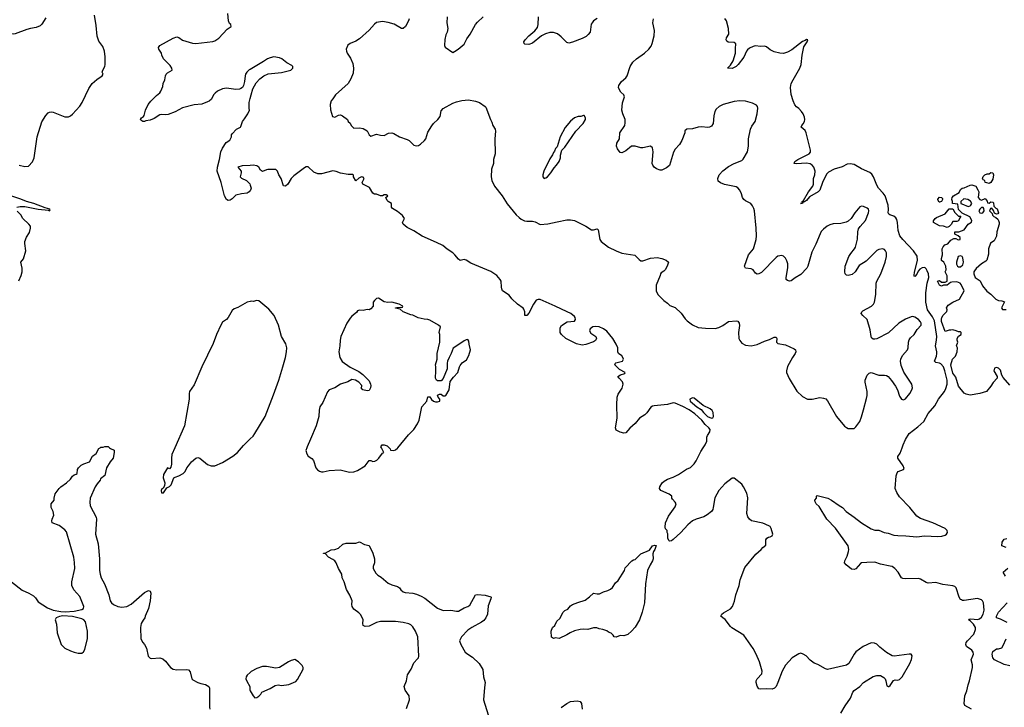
# Model space of a CAD drawing. Header units: inches. Extents: x 2220522 to 2384314, y 721474 to 893490.
# Tile 8 of 256: x 2237576 to 2247931, y 737270 to 744501. Entities that reach past the tile are written whole.
import ezdxf

# ---------------------------------------------------------------- set-up
doc = ezdxf.new("R2010")
doc.units = ezdxf.units.IN
doc.header["$MEASUREMENT"] = 0
for name, color, linetype in [('C2733', 7, 'Continuous'), ('C2734', 7, 'Continuous'), ('C2743', 7, 'Continuous'), ('C2744', 7, 'Continuous')]:
    doc.layers.add(name, color=color, linetype=linetype)

msp = doc.modelspace()

# ---------------------------------------------------------------- linework, layer by layer
at = {"layer": 'C2733', "color": 5}
for points, elevation in [([(2237489, 738589), (2237602, 738502), (2237672, 738472), (2237723, 738443), (2237743, 738423), (2237770, 738379), (2237870, 738316), (2237930, 738293), (2238010, 738277), (2238055, 738275), (2238150, 738281), (2238230, 738297), (2238248, 738310), (2238250, 738330), (2238210, 738437), (2238146, 738505), (2238125, 738550), (2238123, 738590), (2238155, 738730), (2238154, 738794), (2238145, 738850), (2238070, 739114), (2238050, 739137), (2237990, 739183), (2237918, 739210), (2237915, 739230), (2237919, 739250), (2237934, 739290), (2237929, 739330), (2237909, 739370), (2237909, 739410), (2237938, 739450), (2237938, 739470), (2237950, 739514), (2237990, 739572), (2238008, 739590), (2238070, 739631), (2238109, 739670), (2238130, 739701), (2238150, 739716), (2238170, 739721), (2238182, 739730), (2238184, 739770), (2238195, 739790), (2238224, 739816), (2238250, 739831), (2238309, 739851), (2238342, 739910), (2238379, 739941), (2238410, 739991), (2238423, 740000)], 220), ([(2238521, 740000), (2238530, 739992), (2238570, 739974), (2238571, 739951), (2238559, 739890), (2238528, 739852), (2238490, 739788), (2238471, 739709), (2238427, 739673), (2238422, 739658), (2238390, 739622), (2238370, 739589), (2238316, 739470), (2238313, 739427), (2238318, 739390), (2238381, 739270), (2238385, 739250), (2238372, 739090), (2238402, 738990), (2238416, 738830), (2238416, 738710), (2238422, 738670), (2238433, 738630), (2238467, 738570), (2238514, 738454), (2238529, 738390), (2238541, 738370), (2238562, 738350), (2238610, 738330), (2238650, 738324), (2238702, 738330), (2238750, 738356), (2238890, 738478), (2238930, 738499), (2238950, 738491), (2238956, 738470), (2238948, 738390), (2238931, 738309), (2238897, 738230), (2238893, 738210), (2238874, 738186), (2238855, 738150), (2238846, 738110), (2238851, 737991), (2238871, 737951), (2238890, 737931), (2238910, 737892), (2238927, 737807), (2238947, 737787), (2238963, 737783), (2239050, 737790), (2239081, 737781), (2239110, 737756), (2239162, 737690), (2239190, 737672), (2239230, 737664), (2239330, 737669), (2239350, 737665), (2239370, 737644), (2239388, 737570), (2239398, 737558), (2239450, 737530), (2239480, 737520), (2239531, 737510), (2239567, 737490), (2239572, 737470), (2239572, 737272), (2239576, 737250)], 220), ([(2239208, 740000), (2239177, 739930), (2239172, 739890), (2239173, 739827), (2239165, 739795), (2239150, 739778), (2239130, 739788), (2239090, 739718), (2239085, 739685), (2239101, 739630), (2239100, 739600), (2239085, 739575), (2239070, 739566), (2239065, 739550), (2239067, 739527), (2239090, 739525), (2239122, 739578), (2239150, 739591), (2239170, 739611), (2239197, 739683), (2239210, 739691), (2239250, 739703), (2239295, 739730), (2239315, 739750), (2239334, 739790), (2239350, 739811), (2239384, 739850), (2239430, 739891), (2239450, 739898), (2239471, 739891), (2239550, 739825), (2239590, 739811), (2239630, 739811), (2239710, 739843), (2239816, 739910), (2239866, 739950), (2239910, 740000)], 240), ([(2240000, 737637), (2239970, 737609), (2239959, 737590), (2239955, 737570), (2239964, 737544), (2239996, 737490), (2239996, 737450), (2240000, 737443)], 240)]:
    msp.add_lwpolyline(points, dxfattribs=dict(at, elevation=elevation))
at = {"layer": 'C2733', "color": 5, "elevation": 220}
msp.add_lwpolyline([(2238030, 738233), (2237995, 738225), (2237961, 738210), (2237948, 738190), (2237963, 738143), (2237972, 738052), (2238013, 737930), (2238051, 737891), (2238110, 737865), (2238150, 737849), (2238190, 737840), (2238230, 737840), (2238248, 737852), (2238263, 737877), (2238288, 737992), (2238290, 738070), (2238267, 738170), (2238250, 738190), (2238230, 738201), (2238130, 738224)], close=True, dxfattribs=at)
at = {"layer": 'C2734', "color": 5}
for points, elevation in [([(2237850, 744522), (2237810, 744454), (2237790, 744436), (2237750, 744419), (2237690, 744410), (2237650, 744398), (2237530, 744351), (2237510, 744348), (2237450, 744360), (2237430, 744349), (2237370, 744281), (2237310, 744276), (2237290, 744269), (2237251, 744269), (2237230, 744258), (2237190, 744258), (2237150, 744338), (2237109, 744369), (2237099, 744410), (2237122, 744430), (2237162, 744438), (2237185, 744455), (2237200, 744490), (2237216, 744570)], 240), ([(2237570, 742973), (2237630, 742956), (2237670, 742961), (2237712, 743008), (2237729, 743050), (2237761, 743270), (2237810, 743426), (2237850, 743494), (2237877, 743523), (2237890, 743530), (2237910, 743533), (2237930, 743530), (2238050, 743480), (2238090, 743480), (2238110, 743490), (2238132, 743508), (2238208, 743592), (2238232, 743630), (2238304, 743776), (2238339, 743830), (2238387, 743873), (2238444, 743910), (2238453, 743930), (2238445, 743950), (2238449, 743970), (2238472, 744010), (2238474, 744030), (2238474, 744110), (2238469, 744170), (2238450, 744218), (2238410, 744275), (2238390, 744328), (2238379, 744439), (2238362, 744550)], 240), ([(2240000, 743979), (2239990, 743974), (2239965, 743950), (2239951, 743930), (2239946, 743910), (2239941, 743850), (2239931, 743810), (2239919, 743790), (2239902, 743778), (2239888, 743772), (2239850, 743767), (2239750, 743780), (2239710, 743774), (2239656, 743750), (2239631, 743730), (2239615, 743710), (2239593, 743667), (2239570, 743645), (2239550, 743636), (2239490, 743613), (2239410, 743607), (2239290, 743576), (2239210, 743533), (2239137, 743503), (2239110, 743501), (2239070, 743506), (2239050, 743501), (2238990, 743462), (2238950, 743445), (2238903, 743437), (2238890, 743429), (2238870, 743429), (2238850, 743446), (2238848, 743450), (2238858, 743470), (2238877, 743483), (2238885, 743495), (2238899, 743550), (2238929, 743610), (2238956, 743644), (2239016, 743704), (2239050, 743731), (2239061, 743750), (2239080, 743800), (2239085, 743830), (2239104, 743870), (2239108, 743910), (2239118, 743930), (2239130, 743942), (2239178, 743970), (2239175, 743990), (2239159, 744019), (2239089, 744090), (2239070, 744130), (2239066, 744150), (2239038, 744190), (2239035, 744210), (2239049, 744230), (2239190, 744306), (2239230, 744321), (2239250, 744315), (2239290, 744287), (2239394, 744254), (2239430, 744252), (2239607, 744273), (2239630, 744280), (2239670, 744306), (2239759, 744401), (2239801, 744430), (2239797, 744450), (2239783, 744463), (2239771, 744490), (2239765, 744565)], 220), ([(2240000, 742705), (2239990, 742690), (2239970, 742676), (2239909, 742671), (2239850, 742655), (2239810, 742616), (2239790, 742604), (2239770, 742601), (2239752, 742612), (2239729, 742650), (2239696, 742790), (2239654, 742910), (2239657, 742950), (2239679, 743030), (2239693, 743110), (2239710, 743152), (2239749, 743211), (2239785, 743235), (2239793, 743247), (2239802, 743270), (2239802, 743290), (2239810, 743302), (2239858, 743350), (2239898, 743370), (2239903, 743377), (2239919, 743430), (2239942, 743458), (2239974, 743510), (2239994, 743550), (2239989, 743569), (2239989, 743630), (2240000, 743672)], 220), ([(2240000, 742968), (2239916, 742964), (2239871, 742950), (2239904, 742910), (2239906, 742890), (2239895, 742850), (2239910, 742835), (2239963, 742810), (2239995, 742775), (2240000, 742761)], 220), ([(2237547, 742530), (2237582, 742538), (2237630, 742537), (2237769, 742509), (2237878, 742498), (2237888, 742492), (2237897, 742503), (2237894, 742510), (2237843, 742523), (2237726, 742570), (2237648, 742588), (2237590, 742613), (2237419, 742670)], 240), ([(2237566, 741754), (2237592, 741810), (2237602, 741850), (2237602, 741890), (2237588, 741950), (2237615, 741985), (2237641, 742070), (2237630, 742146), (2237632, 742170), (2237647, 742213), (2237678, 742262), (2237689, 742310), (2237689, 742329), (2237674, 742350), (2237610, 742409), (2237590, 742450), (2237550, 742489)], 240), ([(2240000, 741539), (2239970, 741529), (2239870, 741473), (2239830, 741461), (2239810, 741442), (2239770, 741370), (2239750, 741349), (2239710, 741322), (2239690, 741289), (2239645, 741190), (2239610, 741095), (2239490, 740849), (2239410, 740662), (2239362, 740590), (2239357, 740570), (2239358, 740510), (2239308, 740230), (2239208, 740000)], 240), ([(2239910, 740000), (2239930, 740023), (2240000, 740092)], 240), ([(2238423, 740000), (2238430, 740005), (2238455, 740005), (2238470, 740014), (2238507, 740013), (2238521, 740000)], 220)]:
    msp.add_lwpolyline(points, dxfattribs=dict(at, elevation=elevation))
at = {"layer": 'C2743', "color": 5}
for points, elevation in [([(2240596, 740000), (2240586, 739970), (2240595, 739935), (2240610, 739912), (2240647, 739887), (2240667, 739867), (2240691, 739790), (2240708, 739768), (2240730, 739755), (2240750, 739747), (2240768, 739748), (2240830, 739762), (2240948, 739768), (2241044, 739744), (2241090, 739747), (2241130, 739761), (2241209, 739811), (2241250, 739865), (2241270, 739866), (2241290, 739856), (2241310, 739859), (2241333, 739870), (2241353, 739890), (2241390, 739942), (2241406, 739950), (2241380, 740000)], 240), ([(2241461, 740000), (2241472, 739990), (2241474, 739974), (2241510, 739971), (2241530, 739979), (2241550, 739996), (2241553, 740000)], 240), ([(2246213, 737210), (2246256, 737284), (2246314, 737366), (2246339, 737430), (2246352, 737448), (2246410, 737490), (2246449, 737531), (2246550, 737594), (2246590, 737606), (2246630, 737605), (2246664, 737584), (2246677, 737570), (2246686, 737550), (2246696, 737496), (2246708, 737488), (2246715, 737490), (2246730, 737501), (2246767, 737553), (2246782, 737558), (2246810, 737556), (2246830, 737562), (2246856, 737590), (2246936, 737730), (2246954, 737774), (2246962, 737810), (2246950, 737828), (2246930, 737829), (2246772, 737808), (2246750, 737812), (2246690, 737846), (2246621, 737901), (2246590, 737934), (2246565, 737945), (2246530, 737948), (2246448, 737910), (2246370, 737852), (2246350, 737829), (2246294, 737730), (2246270, 737712), (2246070, 737668), (2246050, 737675), (2245970, 737721), (2245930, 737736), (2245890, 737767), (2245847, 737810), (2245817, 737830), (2245790, 737838), (2245770, 737834), (2245701, 737790), (2245630, 737712), (2245596, 737650), (2245550, 737530), (2245530, 737489), (2245515, 737470), (2245490, 737462), (2245430, 737465), (2245370, 737460), (2245350, 737466), (2245332, 737492), (2245322, 737530), (2245322, 737550), (2245332, 737570), (2245379, 737621), (2245385, 737650), (2245356, 737750), (2245321, 737830), (2245288, 737890), (2245190, 738030), (2245065, 738105), (2245050, 738119), (2244994, 738194), (2244969, 738210), (2244949, 738230), (2244961, 738250), (2244977, 738263), (2245050, 738304), (2245074, 738330), (2245093, 738387), (2245107, 738453), (2245143, 738550), (2245153, 738610), (2245201, 738739), (2245319, 738881), (2245372, 738928), (2245390, 738951), (2245423, 738977), (2245424, 739030), (2245432, 739048), (2245450, 739061), (2245470, 739063), (2245490, 739072), (2245497, 739090), (2245479, 739150), (2245468, 739170), (2245417, 739197), (2245390, 739207), (2245272, 739232), (2245250, 739250), (2245234, 739274), (2245223, 739310), (2245233, 739473), (2245222, 739522), (2245189, 739590), (2245170, 739617), (2245090, 739679), (2245070, 739681), (2244990, 739621), (2244927, 739550), (2244888, 739472), (2244868, 739372), (2244867, 739350), (2244851, 739330), (2244806, 739294), (2244770, 739273), (2244690, 739250), (2244650, 739232), (2244601, 739190), (2244530, 739107), (2244450, 739035), (2244430, 739022), (2244410, 739019), (2244403, 739023), (2244392, 739050), (2244393, 739093), (2244386, 739110), (2244386, 739130), (2244366, 739146), (2244363, 739163), (2244369, 739209), (2244400, 739280), (2244470, 739379), (2244481, 739410), (2244470, 739429), (2244440, 739460), (2244435, 739470), (2244435, 739490), (2244405, 739510), (2244317, 739550), (2244306, 739570), (2244309, 739590), (2244333, 739630), (2244353, 739650), (2244389, 739670), (2244449, 739690), (2244503, 739717), (2244590, 739776), (2244629, 739791), (2244670, 739831), (2244690, 739861), (2244738, 739962), (2244765, 740000)], 220), ([(2247585, 737250), (2247514, 737290), (2247507, 737310), (2247516, 737390), (2247536, 737444), (2247550, 737507), (2247565, 737550), (2247595, 737690), (2247596, 737716), (2247583, 737770), (2247601, 737810), (2247605, 737830), (2247602, 737850), (2247590, 737870), (2247534, 737910), (2247526, 737930), (2247530, 737950), (2247542, 737970), (2247610, 738038), (2247627, 738090), (2247626, 738110), (2247606, 738146), (2247576, 738176), (2247555, 738190), (2247562, 738198), (2247579, 738201), (2247650, 738193), (2247670, 738199), (2247690, 738218), (2247710, 738251), (2247720, 738290), (2247713, 738370), (2247702, 738390), (2247690, 738399), (2247650, 738413), (2247510, 738393), (2247490, 738394), (2247479, 738399), (2247470, 738405), (2247455, 738430), (2247425, 738525), (2247410, 738541), (2247390, 738548), (2247283, 738563), (2247210, 738581), (2247130, 738576), (2247110, 738582), (2247050, 738619), (2247030, 738623), (2246890, 738622), (2246865, 738625), (2246850, 738631), (2246814, 738690), (2246779, 738730), (2246750, 738750), (2246730, 738756), (2246630, 738774), (2246570, 738795), (2246486, 738794), (2246430, 738790), (2246417, 738783), (2246370, 738727), (2246350, 738718), (2246323, 738723), (2246267, 738767), (2246250, 738790), (2246253, 738810), (2246279, 738861), (2246292, 738908), (2246295, 738930), (2246289, 738970), (2246154, 739154), (2246066, 739250), (2245982, 739382), (2245953, 739410), (2245943, 739430), (2245939, 739450), (2245954, 739470), (2245954, 739490), (2245964, 739496), (2246076, 739470), (2246113, 739450), (2246193, 739393), (2246230, 739372), (2246269, 739329), (2246353, 739270), (2246429, 739209), (2246530, 739146), (2246570, 739132), (2246610, 739132), (2246667, 739107), (2246710, 739101), (2246770, 739082), (2246810, 739076), (2246895, 739075), (2247010, 739064), (2247092, 739072), (2247233, 739067), (2247275, 739070), (2247310, 739082), (2247322, 739090), (2247334, 739110), (2247331, 739130), (2247307, 739150), (2247178, 739210), (2247050, 739255), (2247010, 739280), (2246938, 739370), (2246830, 739485), (2246802, 739530), (2246784, 739570), (2246795, 739705), (2246803, 739737), (2246813, 739750), (2246872, 739770), (2246877, 739783), (2246867, 739810), (2246811, 739890), (2246811, 739909), (2246837, 739943), (2246856, 740000)], 180), ([(2241644, 737256), (2241675, 737350), (2241671, 737390), (2241631, 737450), (2241621, 737490), (2241643, 737550), (2241655, 737610), (2241694, 737670), (2241721, 737739), (2241761, 737779), (2241770, 737790), (2241772, 737808), (2241763, 738010), (2241739, 738070), (2241710, 738116), (2241690, 738137), (2241670, 738149), (2241610, 738163), (2241530, 738173), (2241370, 738171), (2241330, 738161), (2241250, 738122), (2241210, 738120), (2241190, 738130), (2241184, 738150), (2241189, 738190), (2241164, 738244), (2241144, 738264), (2241090, 738301), (2241073, 738330), (2241069, 738350), (2241074, 738390), (2241047, 738450), (2241013, 738510), (2240989, 738590), (2240969, 738630), (2240963, 738670), (2240929, 738730), (2240904, 738790), (2240889, 738810), (2240870, 738825), (2240822, 738850), (2240790, 738888), (2240770, 738889), (2240770, 738892), (2240790, 738892), (2240853, 738927), (2240890, 738931), (2240930, 738945), (2240975, 738985), (2241010, 738998), (2241110, 738998), (2241150, 739011), (2241204, 738984), (2241250, 738971), (2241291, 738890), (2241306, 738830), (2241307, 738790), (2241294, 738750), (2241295, 738730), (2241322, 738682), (2241341, 738661), (2241377, 738637), (2241450, 738575), (2241490, 738557), (2241550, 738541), (2241570, 738526), (2241585, 738505), (2241610, 738483), (2241630, 738476), (2241710, 738470), (2241750, 738460), (2241799, 738439), (2241838, 738418), (2241970, 738313), (2242030, 738287), (2242110, 738292), (2242170, 738281), (2242190, 738282), (2242209, 738290), (2242250, 738315), (2242290, 738330), (2242310, 738345), (2242370, 738453), (2242390, 738458), (2242470, 738451), (2242532, 738432), (2242536, 738430), (2242530, 738410), (2242502, 738338), (2242496, 738250), (2242478, 738210), (2242456, 738184), (2242434, 738166), (2242330, 738111), (2242290, 738081), (2242223, 738010), (2242202, 737970), (2242215, 737930), (2242262, 737850), (2242288, 737828), (2242337, 737797), (2242407, 737730), (2242446, 737666), (2242455, 737590), (2242471, 737530), (2242463, 737477), (2242454, 737350), (2242502, 737190)], 220), ([(2247949, 738949), (2247906, 738970), (2247908, 739008), (2247930, 739038), (2247956, 739044)], 160), ([(2247942, 738650), (2247918, 738690), (2247968, 738732)], 160), ([(2247962, 738162), (2247890, 738197), (2247850, 738210), (2247848, 738230), (2247870, 738272), (2247962, 738370)], 160), ([(2247990, 737705), (2247930, 737720), (2247829, 737770), (2247810, 737790), (2247804, 737830), (2247810, 737858), (2247850, 737885), (2247870, 737885), (2247903, 737897), (2247920, 737920), (2247949, 737990)], 160), ([(2240000, 737443), (2240031, 737391), (2240050, 737371), (2240070, 737375), (2240090, 737388), (2240113, 737410), (2240122, 737430), (2240212, 737468), (2240262, 737498), (2240295, 737505), (2240330, 737501), (2240406, 737510), (2240479, 737541), (2240499, 737561), (2240558, 737670), (2240558, 737690), (2240548, 737710), (2240510, 737749), (2240470, 737774), (2240430, 737764), (2240402, 737750), (2240310, 737689), (2240270, 737683), (2240170, 737699), (2240130, 737698), (2240070, 737679), (2240010, 737646), (2240000, 737637)], 240), ([(2243272, 737268), (2243329, 737310), (2243370, 737331), (2243439, 737339), (2243470, 737331), (2243485, 737310), (2243491, 737250)], 220)]:
    msp.add_lwpolyline(points, dxfattribs=dict(at, elevation=elevation))
at = {"layer": 'C2743', "color": 5, "elevation": 220}
msp.add_lwpolyline([(2243930, 738023), (2243890, 738025), (2243850, 738009), (2243828, 738010), (2243818, 738030), (2243798, 738050), (2243770, 738059), (2243750, 738074), (2243710, 738089), (2243670, 738095), (2243645, 738105), (2243610, 738105), (2243550, 738089), (2243510, 738093), (2243470, 738089), (2243410, 738073), (2243365, 738055), (2243330, 738033), (2243250, 737995), (2243210, 737999), (2243190, 737995), (2243170, 738008), (2243167, 738070), (2243181, 738110), (2243204, 738130), (2243225, 738175), (2243256, 738204), (2243290, 738270), (2243310, 738287), (2243339, 738301), (2243370, 738338), (2243390, 738351), (2243446, 738374), (2243523, 738397), (2243569, 738431), (2243609, 738471), (2243650, 738462), (2243675, 738465), (2243714, 738486), (2243762, 738498), (2243789, 738511), (2243809, 738530), (2243842, 738578), (2243870, 738602), (2243935, 738710), (2243944, 738736), (2244015, 738810), (2244030, 738821), (2244050, 738825), (2244110, 738885), (2244198, 738922), (2244230, 738967), (2244254, 738974), (2244271, 738971), (2244257, 738930), (2244241, 738910), (2244236, 738884), (2244237, 738830), (2244230, 738810), (2244205, 738770), (2244179, 738710), (2244156, 738570), (2244148, 738370), (2244124, 738270), (2244096, 738190), (2244050, 738113), (2244011, 738070), (2243970, 738036)], close=True, dxfattribs=at)
at = {"layer": 'C2744', "color": 5}
for points, elevation in [([(2241672, 744510), (2241666, 744490), (2241634, 744430), (2241610, 744407), (2241590, 744408), (2241514, 744454), (2241452, 744472), (2241390, 744482), (2241330, 744471), (2241306, 744454), (2241250, 744390), (2241150, 744300), (2241110, 744275), (2241050, 744250), (2241028, 744232), (2241010, 744193), (2241012, 744170), (2241021, 744150), (2241056, 744096), (2241081, 744041), (2241088, 743990), (2241082, 743938), (2241060, 743880), (2241029, 743831), (2240899, 743710), (2240870, 743668), (2240851, 743649), (2240842, 743610), (2240845, 743555), (2240865, 743485), (2240890, 743478), (2240930, 743498), (2240950, 743502), (2240970, 743492), (2241022, 743450), (2241032, 743432), (2241050, 743414), (2241062, 743390), (2241090, 743362), (2241150, 743365), (2241190, 743356), (2241231, 743331), (2241250, 743292), (2241270, 743278), (2241330, 743298), (2241370, 743286), (2241410, 743285), (2241453, 743307), (2241490, 743310), (2241510, 743304), (2241570, 743270), (2241650, 743242), (2241671, 743230), (2241722, 743182), (2241750, 743174), (2241770, 743177), (2241790, 743191), (2241833, 743230), (2241846, 743250), (2241870, 743318), (2241910, 743385), (2241929, 743411), (2241974, 743450), (2241997, 743483), (2242010, 743542), (2242030, 743566), (2242130, 743623), (2242170, 743637), (2242226, 743650), (2242297, 743657), (2242370, 743646), (2242410, 743631), (2242472, 743590), (2242480, 743580), (2242526, 743450), (2242542, 743422), (2242551, 743390), (2242576, 743350), (2242581, 743330), (2242574, 743250), (2242578, 743090), (2242558, 743030), (2242558, 742990), (2242539, 742930), (2242536, 742850), (2242541, 742810), (2242570, 742750), (2242650, 742650), (2242704, 742564), (2242799, 742450), (2242830, 742421), (2242850, 742404), (2242886, 742386), (2242910, 742382), (2242970, 742384), (2242996, 742376), (2243050, 742349), (2243130, 742353), (2243230, 742377), (2243330, 742395), (2243370, 742395), (2243410, 742388), (2243530, 742331), (2243590, 742291), (2243610, 742291), (2243650, 742302), (2243658, 742290), (2243678, 742190), (2243690, 742170), (2243768, 742110), (2243850, 742069), (2243910, 742047), (2244046, 742026), (2244090, 741978), (2244110, 741964), (2244130, 741964), (2244210, 741995), (2244282, 742002), (2244312, 741992), (2244330, 741991), (2244374, 741974), (2244398, 741950), (2244384, 741910), (2244365, 741870), (2244350, 741855), (2244321, 741840), (2244315, 741830), (2244313, 741810), (2244271, 741710), (2244268, 741690), (2244271, 741650), (2244288, 741610), (2244350, 741547), (2244390, 741521), (2244414, 741494), (2244470, 741475), (2244534, 741414), (2244576, 741356), (2244596, 741336), (2244652, 741292), (2244710, 741266), (2244790, 741256), (2244890, 741253), (2244930, 741265), (2244970, 741286), (2245030, 741328), (2245110, 741334), (2245130, 741331), (2245141, 741310), (2245146, 741286), (2245135, 741210), (2245140, 741150), (2245150, 741127), (2245170, 741101), (2245210, 741077), (2245270, 741073), (2245330, 741084), (2245410, 741119), (2245463, 741137), (2245510, 741164), (2245524, 741164), (2245530, 741164), (2245539, 741150), (2245536, 741110), (2245550, 741096), (2245630, 741083), (2245720, 741040), (2245734, 741030), (2245737, 741010), (2245732, 740990), (2245704, 740950), (2245650, 740854), (2245639, 740810), (2245641, 740790), (2245669, 740729), (2245750, 740595), (2245810, 740539), (2245862, 740510), (2245910, 740510), (2245990, 740527), (2246030, 740522), (2246053, 740513), (2246073, 740493), (2246166, 740330), (2246250, 740226), (2246270, 740211), (2246290, 740203), (2246350, 740203), (2246370, 740221), (2246410, 740276), (2246430, 740326), (2246450, 740398), (2246483, 740517), (2246488, 740550), (2246488, 740590), (2246466, 740690), (2246468, 740710), (2246490, 740763), (2246510, 740785), (2246530, 740790), (2246610, 740764), (2246670, 740762), (2246690, 740758), (2246708, 740748), (2246746, 740706), (2246788, 740648), (2246806, 740610), (2246830, 740541), (2246851, 740510), (2246870, 740503), (2246890, 740513), (2246938, 740570), (2246959, 740610), (2246964, 740630), (2246959, 740670), (2246874, 740794), (2246845, 740865), (2246839, 740910), (2246842, 740930), (2246861, 740970), (2246911, 741030), (2246921, 741050), (2246923, 741110), (2246930, 741134), (2246945, 741155), (2246982, 741190), (2247015, 741245), (2247055, 741290), (2247055, 741310), (2247050, 741325), (2247030, 741350), (2246990, 741374), (2246970, 741379), (2246950, 741377), (2246890, 741353), (2246822, 741310), (2246713, 741207), (2246590, 741144), (2246570, 741140), (2246550, 741143), (2246535, 741155), (2246529, 741170), (2246519, 741239), (2246487, 741350), (2246443, 741390), (2246427, 741413), (2246431, 741430), (2246442, 741438), (2246535, 741490), (2246555, 741510), (2246565, 741530), (2246580, 741610), (2246582, 741730), (2246589, 741751), (2246632, 741830), (2246678, 741950), (2246691, 742011), (2246690, 742050), (2246681, 742070), (2246670, 742083), (2246650, 742092), (2246610, 742086), (2246590, 742074), (2246478, 741962), (2246404, 741916), (2246361, 741850), (2246330, 741823), (2246290, 741812), (2246270, 741816), (2246257, 741830), (2246254, 741850), (2246258, 741910), (2246294, 742010), (2246316, 742044), (2246356, 742090), (2246367, 742110), (2246386, 742194), (2246391, 742270), (2246398, 742302), (2246414, 742326), (2246471, 742390), (2246501, 742470), (2246505, 742490), (2246501, 742510), (2246490, 742521), (2246450, 742536), (2246430, 742539), (2246410, 742535), (2246358, 742470), (2246319, 742410), (2246290, 742384), (2246268, 742372), (2246210, 742357), (2246130, 742353), (2246095, 742345), (2246069, 742331), (2246030, 742300), (2246006, 742274), (2245993, 742250), (2245950, 742141), (2245905, 742055), (2245864, 741910), (2245853, 741887), (2245790, 741821), (2245730, 741785), (2245690, 741754), (2245670, 741750), (2245650, 741757), (2245638, 741770), (2245635, 741790), (2245653, 741893), (2245654, 741934), (2245645, 741965), (2245630, 741993), (2245610, 742013), (2245590, 742021), (2245550, 742016), (2245530, 742002), (2245376, 741844), (2245350, 741827), (2245330, 741824), (2245314, 741834), (2245290, 741871), (2245270, 741881), (2245210, 741890), (2245199, 741910), (2245240, 742030), (2245293, 742090), (2245320, 742190), (2245325, 742230), (2245321, 742310), (2245304, 742490), (2245297, 742517), (2245284, 742544), (2245264, 742570), (2245210, 742595), (2245190, 742610), (2245178, 742630), (2245168, 742670), (2245151, 742710), (2245130, 742734), (2245110, 742744), (2244989, 742769), (2244945, 742785), (2244923, 742803), (2244919, 742830), (2244933, 742870), (2244970, 742913), (2245030, 742958), (2245090, 742989), (2245170, 743022), (2245184, 743036), (2245230, 743110), (2245242, 743170), (2245242, 743250), (2245262, 743350), (2245277, 743383), (2245312, 743430), (2245332, 743510), (2245339, 743570), (2245334, 743590), (2245323, 743603), (2245282, 743622), (2245210, 743645), (2245150, 743648), (2245090, 743642), (2244975, 743610), (2244931, 743590), (2244900, 743560), (2244885, 743535), (2244875, 743490), (2244869, 743410), (2244850, 743382), (2244830, 743370), (2244810, 743367), (2244750, 743374), (2244710, 743372), (2244650, 743354), (2244592, 743350), (2244570, 743334), (2244571, 743310), (2244539, 743230), (2244515, 743190), (2244470, 743138), (2244453, 743107), (2244410, 742969), (2244378, 742942), (2244330, 742918), (2244310, 742920), (2244274, 742934), (2244250, 742950), (2244233, 742973), (2244228, 742990), (2244239, 743110), (2244230, 743153), (2244211, 743171), (2244130, 743155), (2244110, 743155), (2244050, 743170), (2244010, 743170), (2243950, 743123), (2243910, 743100), (2243890, 743103), (2243862, 743142), (2243854, 743170), (2243856, 743204), (2243883, 743250), (2243888, 743310), (2243939, 743390), (2243945, 743415), (2243942, 743450), (2243918, 743510), (2243909, 743550), (2243914, 743626), (2243936, 743690), (2243928, 743710), (2243899, 743739), (2243879, 743770), (2243873, 743790), (2243877, 743810), (2243906, 743850), (2243951, 743890), (2243965, 743910), (2243996, 744010), (2244025, 744055), (2244062, 744090), (2244148, 744150), (2244191, 744190), (2244217, 744223), (2244228, 744250), (2244250, 744330), (2244252, 744388), (2244234, 744470), (2244242, 744510)], 220), ([(2242071, 744530), (2242067, 744470), (2242077, 744410), (2242071, 744370), (2242058, 744342), (2242047, 744293), (2242042, 744230), (2242052, 744212), (2242130, 744158), (2242150, 744166), (2242189, 744190), (2242250, 744245), (2242279, 744301), (2242315, 744350), (2242368, 744452), (2242390, 744477), (2242449, 744530)], 240), ([(2243650, 744514), (2243611, 744489), (2243595, 744470), (2243587, 744453), (2243574, 744370), (2243556, 744344), (2243535, 744325), (2243490, 744303), (2243390, 744265), (2243350, 744255), (2243330, 744262), (2243270, 744322), (2243231, 744351), (2243190, 744367), (2243150, 744368), (2243107, 744353), (2243063, 744330), (2242970, 744255), (2242930, 744241), (2242890, 744245), (2242882, 744250), (2242879, 744270), (2242893, 744290), (2242929, 744330), (2242995, 744385), (2243021, 744419), (2243030, 744450), (2243033, 744530)], 220), ([(2246856, 740000), (2246866, 740030), (2246890, 740085), (2246930, 740151), (2247022, 740218), (2247083, 740277), (2247130, 740360), (2247199, 740441), (2247237, 740510), (2247303, 740590), (2247317, 740623), (2247328, 740670), (2247328, 740710), (2247306, 740810), (2247290, 740850), (2247262, 740882), (2247250, 740888), (2247210, 740897), (2247197, 740910), (2247217, 740963), (2247222, 740990), (2247222, 741010), (2247207, 741070), (2247219, 741130), (2247220, 741170), (2247195, 741335), (2247177, 741377), (2247124, 741450), (2247105, 741530), (2247106, 741630), (2247121, 741730), (2247136, 741790), (2247133, 741830), (2247121, 741861), (2247110, 741881), (2247094, 741894), (2247067, 741893), (2247042, 741878), (2247024, 741856), (2247010, 741825), (2246990, 741802), (2246984, 741803), (2246981, 741810), (2246986, 741846), (2247017, 741970), (2247013, 742013), (2246976, 742070), (2246862, 742190), (2246831, 742230), (2246814, 742286), (2246808, 742370), (2246800, 742400), (2246790, 742418), (2246770, 742435), (2246728, 742448), (2246716, 742456), (2246711, 742470), (2246714, 742506), (2246709, 742550), (2246676, 742650), (2246657, 742678), (2246608, 742728), (2246590, 742762), (2246556, 742850), (2246538, 742878), (2246516, 742896), (2246430, 742934), (2246350, 742978), (2246310, 742987), (2246278, 742982), (2246225, 742955), (2246142, 742930), (2246083, 742897), (2246062, 742878), (2246018, 742790), (2245990, 742710), (2245972, 742690), (2245882, 742638), (2245850, 742601), (2245830, 742585), (2245817, 742583), (2245810, 742570), (2245789, 742569), (2245809, 742571), (2245806, 742590), (2245819, 742601), (2245870, 742690), (2245918, 742750), (2245923, 742770), (2245924, 742830), (2245937, 742870), (2245940, 742910), (2245928, 742950), (2245911, 742972), (2245890, 742986), (2245850, 742993), (2245745, 742985), (2245722, 742990), (2245729, 743010), (2245759, 743030), (2245879, 743090), (2245892, 743108), (2245892, 743128), (2245848, 743310), (2245835, 743335), (2245794, 743370), (2245800, 743390), (2245815, 743405), (2245829, 743430), (2245833, 743450), (2245830, 743477), (2245816, 743510), (2245797, 743537), (2245770, 743566), (2245744, 743584), (2245727, 743607), (2245709, 743649), (2245690, 743714), (2245681, 743790), (2245690, 743830), (2245709, 743870), (2245782, 743990), (2245793, 744030), (2245804, 744130), (2245824, 744216), (2245859, 744270), (2245866, 744290), (2245850, 744292), (2245838, 744282), (2245810, 744271), (2245695, 744185), (2245650, 744159), (2245610, 744146), (2245570, 744148), (2245510, 744163), (2245470, 744186), (2245430, 744216), (2245410, 744222), (2245370, 744220), (2245310, 744225), (2245290, 744220), (2245250, 744201), (2245230, 744185), (2245219, 744170), (2245190, 744109), (2245133, 744030), (2245112, 744010), (2245069, 743989), (2245018, 743990), (2245050, 744023), (2245080, 744070), (2245104, 744150), (2245103, 744197), (2245109, 744249), (2245090, 744262), (2245026, 744266), (2245014, 744274), (2245005, 744290), (2245009, 744310), (2245032, 744348), (2245029, 744410), (2245010, 744490), (2244990, 744515)], 180), ([(2240000, 743672), (2240010, 743710), (2240027, 743773), (2240062, 743838), (2240101, 743879), (2240142, 743910), (2240189, 743931), (2240330, 743947), (2240429, 743971), (2240448, 743990), (2240448, 744010), (2240438, 744018), (2240386, 744046), (2240333, 744090), (2240310, 744101), (2240250, 744110), (2240210, 744101), (2240183, 744090), (2240140, 744060), (2240000, 743979)], 220), ([(2244765, 740000), (2244785, 740030), (2244802, 740070), (2244803, 740110), (2244809, 740130), (2244834, 740166), (2244836, 740190), (2244823, 740210), (2244785, 740245), (2244751, 740291), (2244676, 740356), (2244617, 740397), (2244550, 740434), (2244470, 740468), (2244450, 740473), (2244390, 740456), (2244250, 740441), (2244230, 740437), (2244212, 740428), (2244172, 740368), (2244150, 740347), (2244093, 740310), (2244050, 740254), (2243994, 740206), (2243950, 740155), (2243930, 740154), (2243890, 740164), (2243850, 740184), (2243842, 740210), (2243861, 740310), (2243856, 740450), (2243860, 740530), (2243870, 740563), (2243913, 740627), (2243922, 740670), (2243914, 740694), (2243879, 740730), (2243868, 740750), (2243893, 740767), (2243939, 740781), (2243945, 740790), (2243884, 740824), (2243834, 740870), (2243841, 740890), (2243847, 740893), (2243914, 740910), (2243926, 740930), (2243923, 740943), (2243910, 740965), (2243875, 740990), (2243867, 741010), (2243866, 741050), (2243849, 741090), (2243813, 741150), (2243750, 741227), (2243715, 741250), (2243669, 741270), (2243630, 741276), (2243603, 741270), (2243576, 741250), (2243569, 741230), (2243584, 741204), (2243636, 741170), (2243641, 741150), (2243630, 741128), (2243610, 741114), (2243530, 741084), (2243490, 741080), (2243430, 741094), (2243318, 741150), (2243273, 741190), (2243261, 741210), (2243260, 741260), (2243274, 741286), (2243335, 741325), (2243410, 741330), (2243422, 741350), (2243418, 741370), (2243410, 741380), (2243372, 741410), (2243335, 741430), (2243209, 741490), (2243050, 741558), (2243030, 741560), (2243009, 741551), (2242981, 741510), (2242930, 741416), (2242910, 741389), (2242890, 741389), (2242887, 741430), (2242878, 741458), (2242870, 741469), (2242810, 741509), (2242750, 741566), (2242723, 741603), (2242655, 741650), (2242645, 741670), (2242642, 741690), (2242641, 741750), (2242630, 741769), (2242593, 741810), (2242530, 741853), (2242321, 741941), (2242270, 741972), (2242250, 741978), (2242208, 741970), (2242190, 741982), (2242153, 742030), (2242130, 742049), (2242070, 742087), (2242025, 742125), (2241959, 742159), (2241810, 742224), (2241721, 742281), (2241650, 742317), (2241609, 742350), (2241602, 742370), (2241622, 742410), (2241603, 742443), (2241550, 742485), (2241496, 742516), (2241488, 742530), (2241486, 742570), (2241450, 742589), (2241440, 742600), (2241426, 742630), (2241446, 742650), (2241430, 742658), (2241410, 742658), (2241392, 742648), (2241370, 742648), (2241330, 742668), (2241308, 742668), (2241290, 742678), (2241255, 742735), (2241186, 742770), (2241178, 742790), (2241198, 742830), (2241187, 742847), (2241170, 742848), (2241144, 742836), (2241110, 742806), (2241088, 742850), (2241087, 742867), (2241075, 742875), (2241030, 742875), (2240950, 742889), (2240905, 742905), (2240870, 742912), (2240750, 742880), (2240710, 742881), (2240670, 742899), (2240610, 742954), (2240590, 742954), (2240570, 742945), (2240460, 742860), (2240431, 742830), (2240397, 742770), (2240370, 742749), (2240350, 742755), (2240327, 742830), (2240301, 742870), (2240286, 742910), (2240270, 742926), (2240187, 742927), (2240170, 742924), (2240130, 742904), (2240110, 742918), (2240091, 742950), (2240070, 742963), (2240030, 742970), (2240000, 742968)], 220), ([(2240000, 742761), (2240011, 742730), (2240003, 742710), (2240000, 742705)], 220), ([(2247990, 740659), (2247917, 740737), (2247903, 740763), (2247890, 740816), (2247870, 740837), (2247850, 740845), (2247826, 740835), (2247822, 740810), (2247855, 740750), (2247856, 740730), (2247814, 740686), (2247790, 740649), (2247742, 740590), (2247674, 740570), (2247570, 740554), (2247530, 740564), (2247510, 740575), (2247450, 740649), (2247421, 740741), (2247390, 740784), (2247370, 740870), (2247387, 740930), (2247418, 740962), (2247434, 741010), (2247438, 741050), (2247429, 741070), (2247442, 741110), (2247435, 741130), (2247435, 741150), (2247450, 741174), (2247478, 741190), (2247478, 741210), (2247470, 741218), (2247450, 741218), (2247426, 741230), (2247390, 741239), (2247370, 741235), (2247350, 741238), (2247310, 741222), (2247270, 741329), (2247269, 741351), (2247272, 741370), (2247287, 741393), (2247327, 741433), (2247328, 741450), (2247322, 741470), (2247341, 741499), (2247389, 741531), (2247458, 741562), (2247508, 741650), (2247478, 741718), (2247468, 741730), (2247450, 741739), (2247430, 741744), (2247380, 741740), (2247364, 741736), (2247330, 741708), (2247290, 741708), (2247270, 741698), (2247248, 741710), (2247229, 741750), (2247250, 741758), (2247270, 741742), (2247310, 741742), (2247328, 741752), (2247328, 741808), (2247308, 741850), (2247318, 741870), (2247315, 741910), (2247295, 741950), (2247269, 741970), (2247269, 741990), (2247279, 742030), (2247277, 742090), (2247287, 742113), (2247306, 742134), (2247336, 742144), (2247370, 742182), (2247400, 742200), (2247420, 742200), (2247446, 742186), (2247466, 742190), (2247466, 742210), (2247446, 742230), (2247410, 742246), (2247409, 742271), (2247452, 742272), (2247508, 742290), (2247550, 742352), (2247587, 742373), (2247588, 742390), (2247568, 742428), (2247487, 742467), (2247450, 742506), (2247442, 742562), (2247387, 742567), (2247386, 742590), (2247378, 742610), (2247382, 742630), (2247395, 742650), (2247455, 742685), (2247470, 742714), (2247486, 742730), (2247507, 742733), (2247570, 742762), (2247590, 742765), (2247631, 742751), (2247653, 742713), (2247662, 742690), (2247654, 742630), (2247674, 742610), (2247690, 742602), (2247730, 742622), (2247750, 742594), (2247754, 742574), (2247770, 742572), (2247790, 742585), (2247810, 742582), (2247817, 742577), (2247822, 742542), (2247841, 742521), (2247854, 742514), (2247871, 742469), (2247862, 742458), (2247850, 742455), (2247828, 742468), (2247816, 742496), (2247798, 742518), (2247785, 742515), (2247774, 742490), (2247802, 742462), (2247806, 742446), (2247822, 742430), (2247841, 742421), (2247863, 742403), (2247871, 742391), (2247876, 742370), (2247876, 742350), (2247851, 742270), (2247850, 742226), (2247825, 742175), (2247786, 742150), (2247766, 742090), (2247764, 742036), (2247746, 741974), (2247738, 741962), (2247690, 741934), (2247635, 741885), (2247618, 741862), (2247611, 741850), (2247611, 741830), (2247625, 741790), (2247676, 741755), (2247702, 741702), (2247748, 741648), (2247790, 741616), (2247843, 741563), (2247870, 741548), (2247904, 741544), (2247934, 741534), (2247901, 741470), (2247910, 741452), (2247950, 741452)], 160), ([(2240000, 740092), (2240030, 740122), (2240050, 740148), (2240156, 740330), (2240245, 740555), (2240300, 740710), (2240345, 740850), (2240370, 740950), (2240382, 741010), (2240384, 741050), (2240374, 741094), (2240330, 741170), (2240297, 741290), (2240254, 741390), (2240197, 741457), (2240090, 741544), (2240070, 741549), (2240030, 741539), (2240010, 741542), (2240000, 741539)], 240), ([(2241553, 740000), (2241666, 740134), (2241721, 740190), (2241761, 740250), (2241777, 740290), (2241807, 740430), (2241859, 740490), (2241870, 740534), (2241890, 740534), (2241907, 740507), (2241928, 740488), (2241950, 740481), (2241970, 740481), (2241994, 740490), (2241995, 740510), (2241978, 740530), (2241970, 740552), (2241990, 740562), (2242010, 740562), (2242030, 740545), (2242050, 740545), (2242058, 740550), (2242093, 740610), (2242104, 740696), (2242137, 740743), (2242185, 740790), (2242201, 740850), (2242210, 740865), (2242230, 740891), (2242274, 740925), (2242299, 740970), (2242316, 741030), (2242302, 741090), (2242300, 741120), (2242290, 741138), (2242270, 741135), (2242250, 741124), (2242196, 741084), (2242134, 741046), (2242115, 740990), (2242091, 740949), (2242075, 740910), (2242071, 740890), (2242071, 740830), (2242030, 740728), (2242010, 740704), (2241970, 740702), (2241958, 740710), (2241949, 740730), (2241954, 740810), (2241954, 740850), (2241949, 740870), (2241965, 740930), (2241965, 740990), (2241993, 741110), (2241993, 741190), (2241986, 741210), (2242002, 741270), (2241979, 741290), (2241890, 741342), (2241870, 741350), (2241830, 741352), (2241765, 741365), (2241710, 741394), (2241690, 741397), (2241609, 741429), (2241578, 741458), (2241530, 741468), (2241530, 741472), (2241544, 741476), (2241578, 741478), (2241590, 741474), (2241602, 741478), (2241606, 741490), (2241568, 741510), (2241490, 741529), (2241448, 741528), (2241410, 741536), (2241350, 741574), (2241330, 741569), (2241306, 741550), (2241295, 741530), (2241294, 741490), (2241270, 741459), (2241250, 741449), (2241230, 741454), (2241190, 741444), (2241150, 741448), (2241130, 741438), (2241118, 741422), (2241070, 741385), (2241050, 741364), (2241016, 741310), (2240953, 741170), (2240946, 741130), (2240943, 741070), (2240931, 741010), (2240944, 740950), (2240968, 740908), (2241050, 740847), (2241141, 740801), (2241185, 740770), (2241250, 740702), (2241267, 740670), (2241270, 740654), (2241264, 740630), (2241250, 740602), (2241230, 740598), (2241186, 740610), (2241166, 740630), (2241175, 740645), (2241174, 740654), (2241144, 740690), (2241109, 740710), (2241070, 740719), (2241028, 740692), (2240950, 740669), (2240889, 740631), (2240830, 740609), (2240812, 740588), (2240763, 740477), (2240734, 740430), (2240726, 740395), (2240723, 740330), (2240693, 740230), (2240636, 740090), (2240599, 740010), (2240596, 740000)], 240), ([(2241380, 740000), (2241375, 740010), (2241389, 740031), (2241410, 740031), (2241440, 740020), (2241461, 740000)], 240)]:
    msp.add_lwpolyline(points, dxfattribs=dict(at, elevation=elevation))
for points, elevation in [([(2243505, 743495), (2243477, 743483), (2243450, 743482), (2243410, 743469), (2243370, 743435), (2243314, 743366), (2243261, 743270), (2243230, 743166), (2243210, 743146), (2243202, 743118), (2243190, 743106), (2243180, 743080), (2243150, 743038), (2243087, 742910), (2243076, 742870), (2243078, 742850), (2243090, 742832), (2243110, 742838), (2243128, 742850), (2243162, 742890), (2243197, 742943), (2243222, 742970), (2243249, 743010), (2243262, 743050), (2243263, 743077), (2243278, 743130), (2243310, 743162), (2243424, 743330), (2243502, 743410), (2243528, 743450), (2243528, 743470), (2243514, 743494)], 240), ([(2247770, 742778), (2247747, 742787), (2247730, 742788), (2247726, 742810), (2247710, 742818), (2247702, 742830), (2247710, 742854), (2247726, 742870), (2247750, 742882), (2247770, 742882), (2247790, 742896), (2247811, 742890), (2247818, 742870), (2247810, 742826), (2247790, 742789)], 160), ([(2247250, 742582), (2247244, 742584), (2247230, 742606), (2247230, 742614), (2247250, 742634), (2247270, 742632), (2247280, 742620), (2247282, 742610), (2247270, 742589)], 160), ([(2247504, 742616), (2247474, 742590), (2247474, 742570), (2247484, 742564), (2247550, 742538), (2247570, 742545), (2247578, 742550), (2247588, 742570), (2247574, 742594), (2247546, 742610)], 160), ([(2247450, 742434), (2247470, 742434), (2247474, 742430), (2247462, 742418), (2247450, 742386), (2247430, 742378), (2247390, 742378), (2247371, 742349), (2247350, 742328), (2247330, 742315), (2247290, 742329), (2247250, 742334), (2247186, 742370), (2247187, 742387), (2247202, 742410), (2247219, 742421), (2247310, 742461), (2247350, 742514), (2247390, 742514), (2247412, 742472)], 160), ([(2247690, 742528), (2247672, 742510), (2247662, 742490), (2247674, 742470), (2247690, 742465), (2247706, 742470), (2247718, 742490), (2247716, 742516), (2247707, 742527)], 160), ([(2247470, 742019), (2247447, 742010), (2247427, 741950), (2247427, 741930), (2247438, 741910), (2247450, 741901), (2247470, 741903), (2247495, 741925), (2247502, 741950), (2247496, 741996), (2247489, 742010)], 160), ([(2244650, 740524), (2244623, 740510), (2244626, 740490), (2244698, 740430), (2244742, 740402), (2244768, 740370), (2244810, 740330), (2244850, 740312), (2244865, 740315), (2244870, 740321), (2244873, 740330), (2244868, 740370), (2244857, 740390), (2244836, 740410), (2244765, 740445), (2244670, 740522)], 220)]:
    msp.add_lwpolyline(points, close=True, dxfattribs=dict(at, elevation=elevation))

doc.saveas('drawing.dxf')
